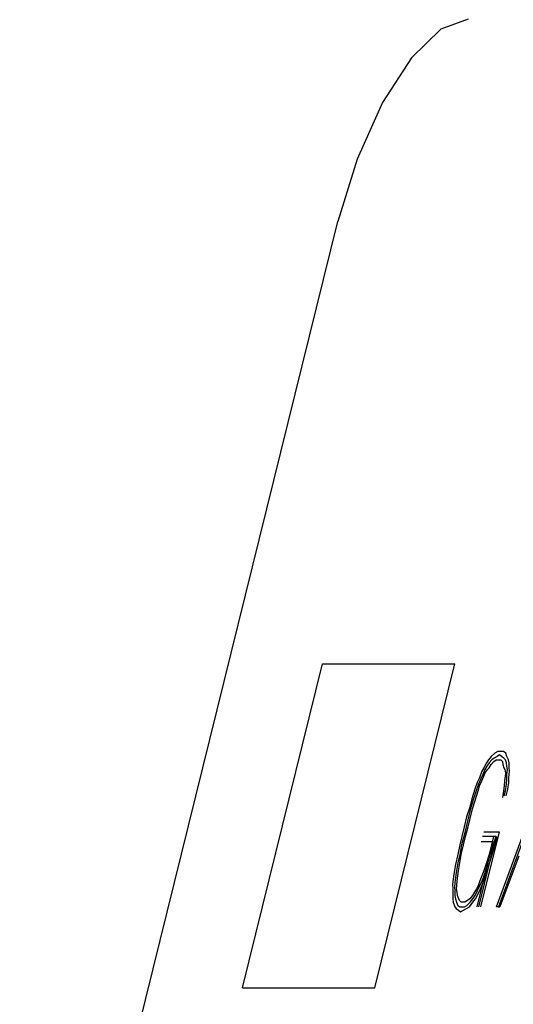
# Model space of a CAD drawing. Extents: x 990 to 4202, y -422 to 622.
# Tile 14 of 200: x 1424.2 to 1424.494, y -94.933 to -94.346. Entities that reach past the tile are written whole.
import ezdxf

# ---------------------------------------------------------------- set-up
doc = ezdxf.new("R2010")
doc.units = 0
doc.header["$MEASUREMENT"] = 0
doc.layers.add('SPILL-BUCKET', color=1, linetype='CONTINUOUS')

msp = doc.modelspace()

# ---------------------------------------------------------------- linework, layer by layer
at = {"layer": 'SPILL-BUCKET', "color": 8, "linetype": 'Continuous'}
for p, q in [((1424.46722, -94.34582), (1424.45098, -94.35173)), ((1424.45098, -94.35173), (1424.43341, -94.36886)), ((1424.43341, -94.36886), (1424.41623, -94.39556)), ((1424.41623, -94.39556), (1424.40111, -94.42919)), ((1424.40111, -94.42919), (1424.38954, -94.46648)), ((1424.19965, -95.23357), (1424.38954, -94.46648)), ((1424.33254, -94.92313), (1424.38033, -94.73008)), ((1424.38033, -94.73008), (1424.45933, -94.73008)), ((1424.41153, -94.92313), (1424.45933, -94.73008)), ((1424.47939, -94.78712), (1424.47814, -94.78907)), ((1424.48103, -94.78517), (1424.47939, -94.78712)), ((1424.48132, -94.78712), (1424.47968, -94.78907)), ((1424.48306, -94.78322), (1424.48103, -94.78517)), ((1424.48272, -94.78614), (1424.48132, -94.78712)), ((1424.48263, -94.78809), (1424.48403, -94.78712)), ((1424.48451, -94.78517), (1424.48272, -94.78614)), ((1424.48485, -94.78225), (1424.48306, -94.78322)), ((1424.48403, -94.78712), (1424.48518, -94.78712)), ((1424.48423, -94.87487), (1424.51773, -94.78322)), ((1424.48591, -94.78419), (1424.48451, -94.78517)), ((1424.48639, -94.78225), (1424.48485, -94.78225)), ((1424.48518, -94.78712), (1424.48673, -94.78712)), ((1424.51778, -94.78614), (1424.48538, -94.87487)), ((1424.48721, -94.78517), (1424.48591, -94.78419)), ((1424.48832, -94.78225), (1424.48639, -94.78225)), ((1424.48673, -94.78712), (1424.48765, -94.78809)), ((1424.48852, -94.78614), (1424.48721, -94.78517)), ((1424.48963, -94.78322), (1424.48832, -94.78225)), ((1424.48943, -94.78712), (1424.48852, -94.78614)), ((1424.49011, -94.78907), (1424.48943, -94.78712)), ((1424.4903, -94.78517), (1424.48963, -94.78322)), ((1424.49137, -94.78712), (1424.4903, -94.78517)), ((1424.49166, -94.78907), (1424.49137, -94.78712)), ((1424.47664, -94.79199), (1424.47538, -94.79394)), ((1424.47717, -94.79297), (1424.47606, -94.79589)), ((1424.47814, -94.78907), (1424.47664, -94.79199)), ((1424.47843, -94.79102), (1424.47717, -94.79297)), ((1424.47746, -94.79492), (1424.47872, -94.79297)), ((1424.47968, -94.78907), (1424.47843, -94.79102)), ((1424.47872, -94.79297), (1424.47973, -94.79199)), ((1424.47973, -94.79199), (1424.48098, -94.79004)), ((1424.48098, -94.79004), (1424.48263, -94.78809)), ((1424.48765, -94.78809), (1424.48794, -94.79004)), ((1424.48794, -94.79004), (1424.48861, -94.79199)), ((1424.48861, -94.79199), (1424.48915, -94.79297)), ((1424.48915, -94.79297), (1424.48943, -94.79492)), ((1424.4904, -94.79102), (1424.49011, -94.78907)), ((1424.49035, -94.79589), (1424.49069, -94.79297)), ((1424.49069, -94.79297), (1424.4904, -94.79102)), ((1424.49171, -94.79199), (1424.49166, -94.78907)), ((1424.49199, -94.79394), (1424.49171, -94.79199)), ((1424.47403, -94.79784), (1424.47254, -94.80077)), ((1424.47456, -94.79882), (1424.47345, -94.80174)), ((1424.47538, -94.79394), (1424.47403, -94.79784)), ((1424.47606, -94.79589), (1424.47456, -94.79882)), ((1424.47548, -94.79979), (1424.47659, -94.79687)), ((1424.47659, -94.79687), (1424.47746, -94.79492)), ((1424.48934, -94.79687), (1424.489, -94.79979)), ((1424.48943, -94.79492), (1424.48934, -94.79687)), ((1424.49006, -94.80174), (1424.4904, -94.79882)), ((1424.4904, -94.79882), (1424.49035, -94.79589)), ((1424.49141, -94.79784), (1424.49199, -94.79394)), ((1424.49146, -94.80077), (1424.49141, -94.79784)), ((1424.47118, -94.80467), (1424.46935, -94.81052)), ((1424.47254, -94.80077), (1424.47118, -94.80467)), ((1424.47345, -94.80174), (1424.4721, -94.80564)), ((1424.47326, -94.80564), (1424.47398, -94.80272)), ((1424.47398, -94.80272), (1424.47548, -94.79979)), ((1424.48866, -94.80272), (1424.48833, -94.80564)), ((1424.489, -94.79979), (1424.48866, -94.80272)), ((1424.48948, -94.80564), (1424.49006, -94.80174)), ((1424.48992, -94.80857), (1424.49088, -94.80467)), ((1424.49088, -94.80467), (1424.49146, -94.80077)), ((1424.46935, -94.81052), (1424.46814, -94.81539)), ((1424.47051, -94.81052), (1424.46867, -94.81637)), ((1424.4721, -94.80564), (1424.47051, -94.81052)), ((1424.47142, -94.81149), (1424.47326, -94.80564)), ((1424.48833, -94.80564), (1424.48775, -94.80955)), ((1424.48876, -94.80857), (1424.48948, -94.80564)), ((1424.46814, -94.81539), (1424.46631, -94.82124)), ((1424.46867, -94.81637), (1424.46747, -94.82124)), ((1424.46838, -94.82222), (1424.46983, -94.81637)), ((1424.46983, -94.81637), (1424.47142, -94.81149)), ((1424.46631, -94.82124), (1424.46486, -94.82709)), ((1424.46747, -94.82124), (1424.46602, -94.82709)), ((1424.46718, -94.82709), (1424.46838, -94.82222)), ((1424.46486, -94.82709), (1424.46341, -94.83294)), ((1424.46602, -94.82709), (1424.46457, -94.83294)), ((1424.46573, -94.83294), (1424.46718, -94.82709)), ((1424.46341, -94.83294), (1424.4622, -94.83782)), ((1424.46457, -94.83294), (1424.46336, -94.83782)), ((1424.46452, -94.83782), (1424.46573, -94.83294)), ((1424.47351, -94.87487), (1424.48388, -94.83294)), ((1424.48577, -94.83002), (1424.47467, -94.87487)), ((1424.48388, -94.83294), (1424.47577, -94.83294)), ((1424.4765, -94.83002), (1424.48577, -94.83002)), ((1424.48234, -94.83294), (1424.48113, -94.83782)), ((1424.4835, -94.83294), (1424.48229, -94.83782)), ((1424.48345, -94.83782), (1424.48466, -94.83294)), ((1424.4622, -94.83782), (1424.46114, -94.84367)), ((1424.46336, -94.83782), (1424.4623, -94.84367)), ((1424.46307, -94.84367), (1424.46452, -94.83782)), ((1424.482, -94.83587), (1424.47235, -94.87487)), ((1424.47505, -94.83587), (1424.482, -94.83587)), ((1424.48113, -94.83782), (1424.47968, -94.84367)), ((1424.48046, -94.84367), (1424.48229, -94.83782)), ((1424.48162, -94.84367), (1424.48345, -94.83782)), ((1424.46114, -94.84367), (1424.45969, -94.84952)), ((1424.4623, -94.84367), (1424.46109, -94.84854)), ((1424.46225, -94.84854), (1424.46307, -94.84367)), ((1424.47968, -94.84367), (1424.47809, -94.84854)), ((1424.47925, -94.84854), (1424.48046, -94.84367)), ((1424.47978, -94.84952), (1424.48162, -94.84367)), ((1424.4975, -94.84464), (1424.48616, -94.87487)), ((1424.45969, -94.84952), (1424.45863, -94.85537)), ((1424.46109, -94.84854), (1424.46003, -94.85439)), ((1424.46143, -94.85342), (1424.46225, -94.84854)), ((1424.47809, -94.84854), (1424.4765, -94.85342)), ((1424.47742, -94.85439), (1424.47925, -94.84854)), ((1424.47795, -94.85537), (1424.47978, -94.84952)), ((1424.45863, -94.85537), (1424.45829, -94.8583)), ((1424.45969, -94.85732), (1424.45936, -94.86024)), ((1424.46003, -94.85439), (1424.45969, -94.85732)), ((1424.46076, -94.85927), (1424.46109, -94.85634)), ((1424.46109, -94.85634), (1424.46143, -94.85342)), ((1424.47539, -94.85634), (1424.47428, -94.85927)), ((1424.4752, -94.86024), (1424.4763, -94.85732)), ((1424.4765, -94.85342), (1424.47539, -94.85634)), ((1424.4763, -94.85732), (1424.47742, -94.85439)), ((1424.47722, -94.8583), (1424.47795, -94.85537)), ((1424.45829, -94.8583), (1424.45796, -94.86122)), ((1424.45796, -94.86122), (1424.45801, -94.86415)), ((1424.45936, -94.86024), (1424.45902, -94.86317)), ((1424.45902, -94.86317), (1424.45931, -94.86512)), ((1424.46032, -94.86415), (1424.46042, -94.8622)), ((1424.46042, -94.8622), (1424.46076, -94.85927)), ((1424.47317, -94.8622), (1424.4723, -94.86415)), ((1424.47283, -94.86512), (1424.4737, -94.86317)), ((1424.47428, -94.85927), (1424.47317, -94.8622)), ((1424.4737, -94.86317), (1424.4752, -94.86024)), ((1424.47462, -94.86415), (1424.47573, -94.86122)), ((1424.47573, -94.86122), (1424.47722, -94.8583)), ((1424.45801, -94.86415), (1424.45805, -94.86707)), ((1424.45805, -94.86707), (1424.4581, -94.87)), ((1424.45931, -94.86512), (1424.45936, -94.86805)), ((1424.45936, -94.86805), (1424.45965, -94.87)), ((1424.46061, -94.86609), (1424.46032, -94.86415)), ((1424.4609, -94.86805), (1424.46061, -94.86609)), ((1424.46158, -94.87), (1424.4609, -94.86805)), ((1424.46979, -94.86805), (1424.46815, -94.87)), ((1424.47104, -94.86609), (1424.46979, -94.86805)), ((1424.47008, -94.87), (1424.47133, -94.86805)), ((1424.4723, -94.86415), (1424.47104, -94.86609)), ((1424.47133, -94.86805), (1424.47283, -94.86512)), ((1424.47162, -94.87), (1424.47312, -94.86707)), ((1424.47312, -94.86707), (1424.47462, -94.86415)), ((1424.4581, -94.87), (1424.45839, -94.87194)), ((1424.45839, -94.87194), (1424.45921, -94.87487)), ((1424.45921, -94.87487), (1424.46013, -94.87585)), ((1424.45965, -94.87), (1424.46032, -94.87194)), ((1424.46032, -94.87194), (1424.461, -94.8739)), ((1424.461, -94.8739), (1424.4623, -94.87487)), ((1424.46211, -94.87097), (1424.46158, -94.87)), ((1424.46303, -94.87194), (1424.46211, -94.87097)), ((1424.4623, -94.87487), (1424.46346, -94.87487)), ((1424.46419, -94.87194), (1424.46303, -94.87194)), ((1424.46346, -94.87487), (1424.46501, -94.87487)), ((1424.46535, -94.87194), (1424.46419, -94.87194)), ((1424.46501, -94.87487), (1424.46641, -94.8739)), ((1424.46675, -94.87097), (1424.46535, -94.87194)), ((1424.46631, -94.87585), (1424.4681, -94.87487)), ((1424.46641, -94.8739), (1424.46844, -94.87194)), ((1424.46815, -94.87), (1424.46675, -94.87097)), ((1424.4681, -94.87487), (1424.46998, -94.87194)), ((1424.46844, -94.87194), (1424.47008, -94.87)), ((1424.46998, -94.87194), (1424.47162, -94.87)), ((1424.48538, -94.87487), (1424.48423, -94.87487)), ((1424.48538, -94.87487), (1424.48616, -94.87487)), ((1424.46013, -94.87585), (1424.46144, -94.87682)), ((1424.46144, -94.87682), (1424.46274, -94.87779)), ((1424.46274, -94.87779), (1424.46452, -94.87682)), ((1424.46452, -94.87682), (1424.46631, -94.87585)), ((1424.33254, -94.92313), (1424.41153, -94.92313))]:
    msp.add_line(p, q, dxfattribs=at)

doc.saveas('drawing.dxf')
